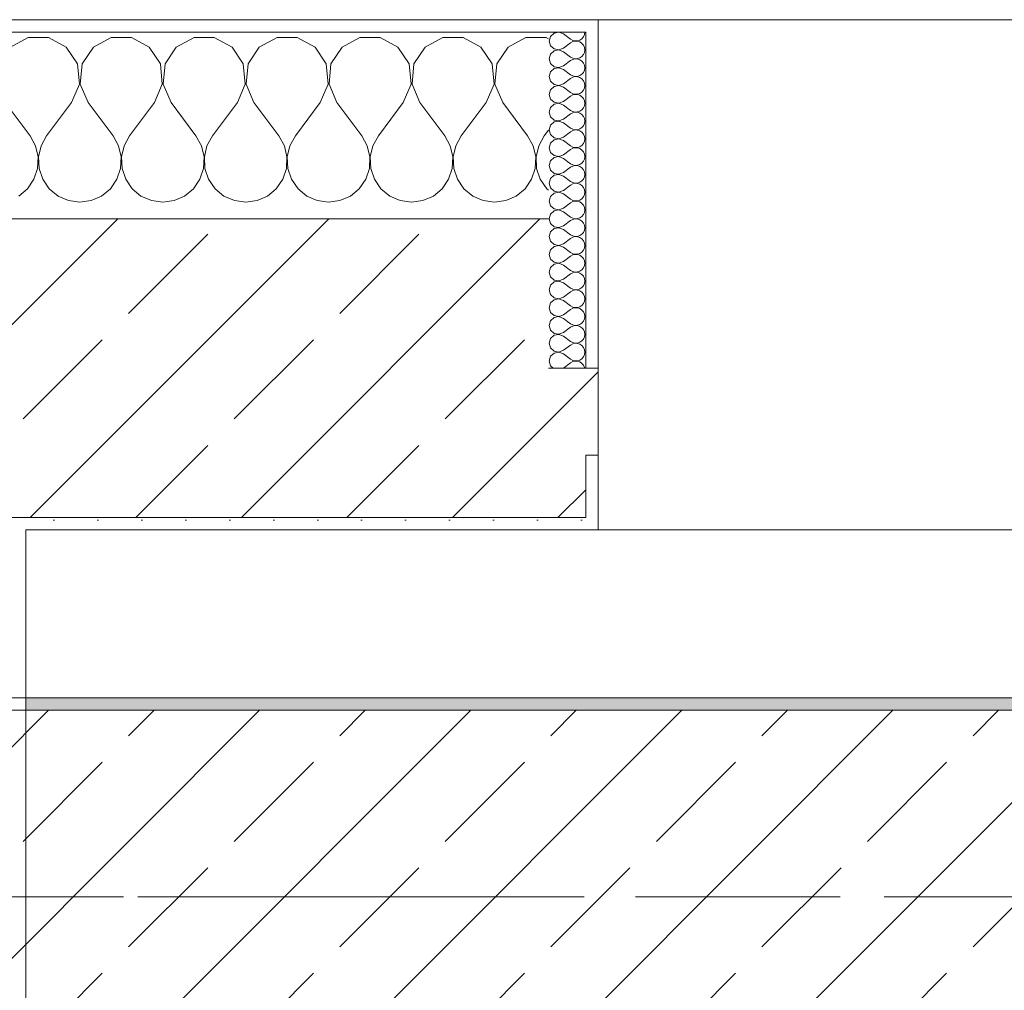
# Model space of a CAD drawing. Header units: metres. Extents: x -3.6 to 84.5, y -11 to 16.8.
# Tile 208 of 229: x 54.685 to 55.477, y 13.075 to 13.855. Entities that reach past the tile are written whole.
import ezdxf

# ---------------------------------------------------------------- set-up
doc = ezdxf.new("R2010")
doc.units = ezdxf.units.M
doc.header["$MEASUREMENT"] = 0
doc.linetypes.add('Achse', pattern=[0.2, 0.1, -0.05, 0, -0.05])
doc.linetypes.add('Strichlinie doppelt', pattern=[0.546806, 0.264583, -0.105833, 0.070556, -0.105833])
for name, color, linetype in [('451 - Universal.Achsen Raster', 7, 'Continuous'), ('604 - Struktur.Wand Aussen', 7, 'Continuous'), ('607 - Struktur.Stütze', 7, 'Continuous'), ('608 - Struktur.Träger', 7, 'Continuous')]:
    doc.layers.add(name, color=color, linetype=linetype)
pattern_1 = [(45, (0, 0), (-0.01767767, 0.01767767), [0, -0.025])]
pattern_2 = [(0, (0, 0), (0, 0.08660254), [0, -0.05]), (0, (0.025, 0.0433), (0, 0.08660254), [0, -0.05])]
pattern_3 = [(45, (0, 0), (-0.08485281, 0.08485281), []), (45, (-0.04243, 0.04243), (-0.08485281, 0.08485281), [0.09, -0.03])]

# ---------------------------------------------------------------- blocks, each defined once
blk = doc.blocks.new('*X22')
at = {"layer": '604 - Struktur.Wand Aussen', "color": 7, "linetype": 'Continuous', "lineweight": 5}
for p, q in [((54.69188, 13.84066), (54.67757, 13.83299)), ((54.70812, 13.84066), (54.69188, 13.84066)), ((54.72243, 13.83299), (54.70812, 13.84066)), ((54.75855, 13.84066), (54.74424, 13.83299)), ((54.77479, 13.84066), (54.75855, 13.84066)), ((54.7891, 13.83299), (54.77479, 13.84066)), ((54.82521, 13.84066), (54.8109, 13.83299)), ((54.84145, 13.84066), (54.82521, 13.84066)), ((54.85576, 13.83299), (54.84145, 13.84066)), ((54.89188, 13.84066), (54.87757, 13.83299)), ((54.90812, 13.84066), (54.89188, 13.84066)), ((54.92243, 13.83299), (54.90812, 13.84066)), ((54.95855, 13.84066), (54.94424, 13.83299)), ((54.97479, 13.84066), (54.95855, 13.84066)), ((54.9891, 13.83299), (54.97479, 13.84066)), ((55.02521, 13.84066), (55.0109, 13.83299)), ((55.04145, 13.84066), (55.02521, 13.84066)), ((55.05576, 13.83299), (55.04145, 13.84066)), ((55.09188, 13.84066), (55.07757, 13.83299)), ((55.10812, 13.84066), (55.09188, 13.84066)), ((55.11, 13.83965), (55.10812, 13.84066)), ((54.73142, 13.81947), (54.72243, 13.83299)), ((54.74424, 13.83299), (54.73525, 13.81947)), ((54.79808, 13.81947), (54.7891, 13.83299)), ((54.8109, 13.83299), (54.80192, 13.81947)), ((54.86475, 13.81947), (54.85576, 13.83299)), ((54.87757, 13.83299), (54.86858, 13.81947)), ((54.93142, 13.81947), (54.92243, 13.83299)), ((54.94424, 13.83299), (54.93525, 13.81947)), ((54.99808, 13.81947), (54.9891, 13.83299)), ((55.0109, 13.83299), (55.00192, 13.81947)), ((55.06475, 13.81947), (55.05576, 13.83299)), ((55.07757, 13.83299), (55.06858, 13.81947)), ((54.73295, 13.8033), (54.73142, 13.81947)), ((54.73525, 13.81947), (54.73371, 13.8033)), ((54.79962, 13.8033), (54.79808, 13.81947)), ((54.80192, 13.81947), (54.80038, 13.8033)), ((54.86629, 13.8033), (54.86475, 13.81947)), ((54.86858, 13.81947), (54.86705, 13.8033)), ((54.93295, 13.8033), (54.93142, 13.81947)), ((54.93525, 13.81947), (54.93371, 13.8033)), ((54.99962, 13.8033), (54.99808, 13.81947)), ((55.00192, 13.81947), (55.00038, 13.8033)), ((55.06629, 13.8033), (55.06475, 13.81947)), ((55.06858, 13.81947), (55.06705, 13.8033)), ((54.72667, 13.78833), (54.73295, 13.8033)), ((54.73371, 13.8033), (54.74, 13.78833)), ((54.79333, 13.78833), (54.79962, 13.8033)), ((54.80038, 13.8033), (54.80667, 13.78833)), ((54.86, 13.78833), (54.86629, 13.8033)), ((54.86705, 13.8033), (54.87333, 13.78833)), ((54.92667, 13.78833), (54.93295, 13.8033)), ((54.93371, 13.8033), (54.94, 13.78833)), ((54.99333, 13.78833), (54.99962, 13.8033)), ((55.00038, 13.8033), (55.00667, 13.78833)), ((55.06, 13.78833), (55.06629, 13.8033)), ((55.06705, 13.8033), (55.07333, 13.78833)), ((54.67333, 13.78833), (54.69333, 13.76167)), ((54.72667, 13.78833), (54.70667, 13.76167)), ((54.74, 13.78833), (54.76, 13.76167)), ((54.79333, 13.78833), (54.77333, 13.76167)), ((54.80667, 13.78833), (54.82667, 13.76167)), ((54.86, 13.78833), (54.84, 13.76167)), ((54.87333, 13.78833), (54.89333, 13.76167)), ((54.92667, 13.78833), (54.90667, 13.76167)), ((54.94, 13.78833), (54.96, 13.76167)), ((54.99333, 13.78833), (54.97333, 13.76167)), ((55.00667, 13.78833), (55.02667, 13.76167)), ((55.06, 13.78833), (55.04, 13.76167)), ((55.07333, 13.78833), (55.09333, 13.76167)), ((55.11, 13.76611), (55.10667, 13.76167)), ((54.69778, 13.75362), (54.69333, 13.76167)), ((54.70667, 13.76167), (54.70222, 13.75362)), ((54.76445, 13.75362), (54.76, 13.76167)), ((54.77333, 13.76167), (54.76888, 13.75362)), ((54.83112, 13.75362), (54.82667, 13.76167)), ((54.84, 13.76167), (54.83555, 13.75362)), ((54.89778, 13.75362), (54.89333, 13.76167)), ((54.90667, 13.76167), (54.90222, 13.75362)), ((54.96445, 13.75362), (54.96, 13.76167)), ((54.97333, 13.76167), (54.96888, 13.75362)), ((55.03112, 13.75362), (55.02667, 13.76167)), ((55.04, 13.76167), (55.03555, 13.75362)), ((55.09778, 13.75362), (55.09333, 13.76167)), ((55.10667, 13.76167), (55.10222, 13.75362)), ((54.69987, 13.74466), (54.69778, 13.75362)), ((54.70222, 13.75362), (54.70013, 13.74466)), ((54.76653, 13.74466), (54.76445, 13.75362)), ((54.76888, 13.75362), (54.7668, 13.74466)), ((54.8332, 13.74466), (54.83112, 13.75362)), ((54.83555, 13.75362), (54.83347, 13.74466)), ((54.89987, 13.74466), (54.89778, 13.75362)), ((54.90222, 13.75362), (54.90013, 13.74466)), ((54.96653, 13.74466), (54.96445, 13.75362)), ((54.96888, 13.75362), (54.9668, 13.74466)), ((55.0332, 13.74466), (55.03112, 13.75362)), ((55.03555, 13.75362), (55.03347, 13.74466)), ((55.09987, 13.74466), (55.09778, 13.75362)), ((55.10222, 13.75362), (55.10013, 13.74466)), ((54.69942, 13.73547), (54.69987, 13.74466)), ((54.70013, 13.74466), (54.70058, 13.73547)), ((54.76609, 13.73547), (54.76653, 13.74466)), ((54.7668, 13.74466), (54.76725, 13.73547)), ((54.83275, 13.73547), (54.8332, 13.74466)), ((54.83347, 13.74466), (54.83391, 13.73547)), ((54.89942, 13.73547), (54.89987, 13.74466)), ((54.90013, 13.74466), (54.90058, 13.73547)), ((54.96609, 13.73547), (54.96653, 13.74466)), ((54.9668, 13.74466), (54.96725, 13.73547)), ((55.03275, 13.73547), (55.0332, 13.74466)), ((55.03347, 13.74466), (55.03391, 13.73547)), ((55.09942, 13.73547), (55.09987, 13.74466)), ((55.10013, 13.74466), (55.10058, 13.73547)), ((54.69648, 13.72676), (54.69942, 13.73547)), ((54.70058, 13.73547), (54.70352, 13.72676)), ((54.76315, 13.72676), (54.76609, 13.73547)), ((54.76725, 13.73547), (54.77019, 13.72676)), ((54.82981, 13.72676), (54.83275, 13.73547)), ((54.83391, 13.73547), (54.83685, 13.72676)), ((54.89648, 13.72676), (54.89942, 13.73547)), ((54.90058, 13.73547), (54.90352, 13.72676)), ((54.96315, 13.72676), (54.96609, 13.73547)), ((54.96725, 13.73547), (54.97019, 13.72676)), ((55.02981, 13.72676), (55.03275, 13.73547)), ((55.03391, 13.73547), (55.03685, 13.72676)), ((55.09648, 13.72676), (55.09942, 13.73547)), ((55.10058, 13.73547), (55.10352, 13.72676)), ((54.69127, 13.71918), (54.69648, 13.72676)), ((54.70352, 13.72676), (54.70873, 13.71918)), ((54.75794, 13.71918), (54.76315, 13.72676)), ((54.77019, 13.72676), (54.77539, 13.71918)), ((54.82461, 13.71918), (54.82981, 13.72676)), ((54.83685, 13.72676), (54.84206, 13.71918)), ((54.89127, 13.71918), (54.89648, 13.72676)), ((54.90352, 13.72676), (54.90873, 13.71918)), ((54.95794, 13.71918), (54.96315, 13.72676)), ((54.97019, 13.72676), (54.97539, 13.71918)), ((55.02461, 13.71918), (55.02981, 13.72676)), ((55.03685, 13.72676), (55.04206, 13.71918)), ((55.09127, 13.71918), (55.09648, 13.72676)), ((55.10352, 13.72676), (55.10873, 13.71918)), ((54.68419, 13.71331), (54.69127, 13.71918)), ((54.70873, 13.71918), (54.71581, 13.71331)), ((54.75086, 13.71331), (54.75794, 13.71918)), ((54.77539, 13.71918), (54.78248, 13.71331)), ((54.81752, 13.71331), (54.82461, 13.71918)), ((54.84206, 13.71918), (54.84914, 13.71331)), ((54.88419, 13.71331), (54.89127, 13.71918)), ((54.90873, 13.71918), (54.91581, 13.71331)), ((54.95086, 13.71331), (54.95794, 13.71918)), ((54.97539, 13.71918), (54.98248, 13.71331)), ((55.01752, 13.71331), (55.02461, 13.71918)), ((55.04206, 13.71918), (55.04914, 13.71331)), ((55.08419, 13.71331), (55.09127, 13.71918)), ((55.10873, 13.71918), (55.11, 13.71813)), ((54.71581, 13.71331), (54.72422, 13.7096)), ((54.72422, 13.7096), (54.73333, 13.70833)), ((54.73333, 13.70833), (54.74244, 13.7096)), ((54.74244, 13.7096), (54.75086, 13.71331)), ((54.78248, 13.71331), (54.79089, 13.7096)), ((54.79089, 13.7096), (54.8, 13.70833)), ((54.8, 13.70833), (54.80911, 13.7096)), ((54.80911, 13.7096), (54.81752, 13.71331)), ((54.84914, 13.71331), (54.85756, 13.7096)), ((54.85756, 13.7096), (54.86667, 13.70833)), ((54.86667, 13.70833), (54.87578, 13.7096)), ((54.87578, 13.7096), (54.88419, 13.71331)), ((54.91581, 13.71331), (54.92422, 13.7096)), ((54.92422, 13.7096), (54.93333, 13.70833)), ((54.93333, 13.70833), (54.94244, 13.7096)), ((54.94244, 13.7096), (54.95086, 13.71331)), ((54.98248, 13.71331), (54.99089, 13.7096)), ((54.99089, 13.7096), (55, 13.70833)), ((55, 13.70833), (55.00911, 13.7096)), ((55.00911, 13.7096), (55.01752, 13.71331)), ((55.04914, 13.71331), (55.05756, 13.7096)), ((55.05756, 13.7096), (55.06667, 13.70833)), ((55.06667, 13.70833), (55.07578, 13.7096)), ((55.07578, 13.7096), (55.08419, 13.71331))]:
    blk.add_line(p, q, dxfattribs=at)
blk = doc.blocks.new('*X53')
at = {"layer": '604 - Struktur.Wand Aussen', "color": 7, "linetype": 'Continuous', "lineweight": 5}
for p, q in [((55.11466, 13.84425), (55.11178, 13.84161)), ((55.1185, 13.84497), (55.11466, 13.84425)), ((55.12214, 13.84357), (55.1185, 13.84497)), ((55.13901, 13.84305), (55.13929, 13.845)), ((55.11178, 13.84161), (55.11071, 13.83786)), ((55.11071, 13.83786), (55.11178, 13.8341)), ((55.12214, 13.84357), (55.12786, 13.83929)), ((55.12214, 13.83214), (55.12786, 13.83643)), ((55.12786, 13.83929), (55.12958, 13.83833)), ((55.12958, 13.83738), (55.12786, 13.83643)), ((55.12958, 13.83833), (55.1315, 13.83789)), ((55.1315, 13.83783), (55.12958, 13.83738)), ((55.1315, 13.83789), (55.13347, 13.83798)), ((55.13347, 13.83773), (55.1315, 13.83783)), ((55.13347, 13.83798), (55.13534, 13.83861)), ((55.13534, 13.8371), (55.13347, 13.83773)), ((55.13534, 13.83861), (55.13696, 13.83973)), ((55.13696, 13.83599), (55.13534, 13.8371)), ((55.13696, 13.83973), (55.13822, 13.84124)), ((55.13822, 13.84124), (55.13901, 13.84305)), ((55.11178, 13.8341), (55.11466, 13.83147)), ((55.11466, 13.82996), (55.11178, 13.82733)), ((55.11466, 13.83147), (55.1185, 13.83074)), ((55.1185, 13.83069), (55.11466, 13.82996)), ((55.1185, 13.83074), (55.12214, 13.83214)), ((55.12214, 13.82929), (55.1185, 13.83069)), ((55.12214, 13.82929), (55.12786, 13.825)), ((55.13822, 13.83447), (55.13696, 13.83599)), ((55.13901, 13.83267), (55.13822, 13.83447)), ((55.13822, 13.82696), (55.13901, 13.82876)), ((55.13929, 13.83071), (55.13901, 13.83267)), ((55.13901, 13.82876), (55.13929, 13.83071)), ((55.11178, 13.82733), (55.11071, 13.82357)), ((55.11071, 13.82357), (55.11178, 13.81982)), ((55.12214, 13.81786), (55.12786, 13.82214)), ((55.12786, 13.825), (55.12958, 13.82405)), ((55.12958, 13.8231), (55.12786, 13.82214)), ((55.12958, 13.82405), (55.1315, 13.8236)), ((55.1315, 13.82354), (55.12958, 13.8231)), ((55.1315, 13.8236), (55.13347, 13.8237)), ((55.13347, 13.82345), (55.1315, 13.82354)), ((55.13347, 13.8237), (55.13534, 13.82433)), ((55.13534, 13.82282), (55.13347, 13.82345)), ((55.13534, 13.82433), (55.13696, 13.82544)), ((55.13696, 13.8217), (55.13534, 13.82282)), ((55.13696, 13.82544), (55.13822, 13.82696)), ((55.13822, 13.82018), (55.13696, 13.8217)), ((55.11178, 13.81304), (55.11071, 13.80929)), ((55.11178, 13.81982), (55.11466, 13.81718)), ((55.11466, 13.81567), (55.11178, 13.81304)), ((55.11466, 13.81718), (55.1185, 13.81646)), ((55.1185, 13.8164), (55.11466, 13.81567)), ((55.1185, 13.81646), (55.12214, 13.81786)), ((55.12214, 13.815), (55.1185, 13.8164)), ((55.12214, 13.815), (55.12786, 13.81071)), ((55.13696, 13.81116), (55.13822, 13.81267)), ((55.13901, 13.81838), (55.13822, 13.82018)), ((55.13822, 13.81267), (55.13901, 13.81448)), ((55.13929, 13.81643), (55.13901, 13.81838)), ((55.13901, 13.81448), (55.13929, 13.81643)), ((55.11071, 13.80929), (55.11178, 13.80553)), ((55.11178, 13.80553), (55.11466, 13.8029)), ((55.12214, 13.80357), (55.12786, 13.80786)), ((55.12786, 13.81071), (55.12958, 13.80976)), ((55.12958, 13.80881), (55.12786, 13.80786)), ((55.12958, 13.80976), (55.1315, 13.80931)), ((55.1315, 13.80926), (55.12958, 13.80881)), ((55.1315, 13.80931), (55.13347, 13.80941)), ((55.13347, 13.80916), (55.1315, 13.80926)), ((55.13347, 13.80941), (55.13534, 13.81004)), ((55.13534, 13.80853), (55.13347, 13.80916)), ((55.13534, 13.81004), (55.13696, 13.81116)), ((55.13696, 13.80742), (55.13534, 13.80853)), ((55.13822, 13.8059), (55.13696, 13.80742)), ((55.13901, 13.80409), (55.13822, 13.8059)), ((55.11178, 13.79876), (55.11071, 13.795)), ((55.11466, 13.80139), (55.11178, 13.79876)), ((55.11466, 13.8029), (55.1185, 13.80217)), ((55.1185, 13.80211), (55.11466, 13.80139)), ((55.1185, 13.80217), (55.12214, 13.80357)), ((55.12214, 13.80071), (55.1185, 13.80211)), ((55.12214, 13.80071), (55.12786, 13.79643)), ((55.13534, 13.79575), (55.13696, 13.79687)), ((55.13696, 13.79687), (55.13822, 13.79839)), ((55.13822, 13.79839), (55.13901, 13.80019)), ((55.13929, 13.80214), (55.13901, 13.80409)), ((55.13901, 13.80019), (55.13929, 13.80214)), ((55.11071, 13.795), (55.11178, 13.79124)), ((55.11178, 13.79124), (55.11466, 13.78861)), ((55.11466, 13.78861), (55.1185, 13.78789)), ((55.1185, 13.78789), (55.12214, 13.78929)), ((55.12214, 13.78929), (55.12786, 13.79357)), ((55.12786, 13.79643), (55.12958, 13.79547)), ((55.12958, 13.79453), (55.12786, 13.79357)), ((55.12958, 13.79547), (55.1315, 13.79503)), ((55.1315, 13.79497), (55.12958, 13.79453)), ((55.1315, 13.79503), (55.13347, 13.79512)), ((55.13347, 13.79488), (55.1315, 13.79497)), ((55.13347, 13.79512), (55.13534, 13.79575)), ((55.13534, 13.79425), (55.13347, 13.79488)), ((55.13696, 13.79313), (55.13534, 13.79425)), ((55.13822, 13.79161), (55.13696, 13.79313)), ((55.13901, 13.78981), (55.13822, 13.79161)), ((55.13929, 13.78786), (55.13901, 13.78981)), ((55.11178, 13.78447), (55.11071, 13.78071)), ((55.11071, 13.78071), (55.11178, 13.77696)), ((55.11466, 13.7871), (55.11178, 13.78447)), ((55.1185, 13.78783), (55.11466, 13.7871)), ((55.12214, 13.78643), (55.1185, 13.78783)), ((55.12214, 13.78643), (55.12786, 13.78214)), ((55.12786, 13.78214), (55.12958, 13.78119)), ((55.12958, 13.78119), (55.1315, 13.78074)), ((55.1315, 13.78069), (55.12958, 13.78024)), ((55.1315, 13.78074), (55.13347, 13.78084)), ((55.13347, 13.78059), (55.1315, 13.78069)), ((55.13347, 13.78084), (55.13534, 13.78147)), ((55.13534, 13.78147), (55.13696, 13.78258)), ((55.13696, 13.78258), (55.13822, 13.7841)), ((55.13822, 13.7841), (55.13901, 13.78591)), ((55.13901, 13.78591), (55.13929, 13.78786)), ((55.11178, 13.77696), (55.11466, 13.77433)), ((55.11466, 13.77282), (55.11178, 13.77018)), ((55.11466, 13.77433), (55.1185, 13.7736)), ((55.1185, 13.77354), (55.11466, 13.77282)), ((55.1185, 13.7736), (55.12214, 13.775)), ((55.12214, 13.77214), (55.1185, 13.77354)), ((55.12214, 13.775), (55.12786, 13.77929)), ((55.12958, 13.78024), (55.12786, 13.77929)), ((55.13534, 13.77996), (55.13347, 13.78059)), ((55.13696, 13.77884), (55.13534, 13.77996)), ((55.13822, 13.77733), (55.13696, 13.77884)), ((55.13901, 13.77552), (55.13822, 13.77733)), ((55.13929, 13.77357), (55.13901, 13.77552)), ((55.13901, 13.77162), (55.13929, 13.77357)), ((55.11178, 13.77018), (55.11071, 13.76643)), ((55.11071, 13.76643), (55.11178, 13.76267)), ((55.12214, 13.77214), (55.12786, 13.76786)), ((55.12214, 13.76071), (55.12786, 13.765)), ((55.12786, 13.76786), (55.12958, 13.7669)), ((55.12958, 13.76595), (55.12786, 13.765)), ((55.12958, 13.7669), (55.1315, 13.76646)), ((55.1315, 13.7664), (55.12958, 13.76595)), ((55.1315, 13.76646), (55.13347, 13.76655)), ((55.13347, 13.7663), (55.1315, 13.7664)), ((55.13347, 13.76655), (55.13534, 13.76718)), ((55.13534, 13.76567), (55.13347, 13.7663)), ((55.13534, 13.76718), (55.13696, 13.7683)), ((55.13696, 13.76456), (55.13534, 13.76567)), ((55.13696, 13.7683), (55.13822, 13.76982)), ((55.13822, 13.76982), (55.13901, 13.77162)), ((55.11178, 13.76267), (55.11466, 13.76004)), ((55.11466, 13.75853), (55.11178, 13.7559)), ((55.11466, 13.76004), (55.1185, 13.75931)), ((55.1185, 13.75926), (55.11466, 13.75853)), ((55.1185, 13.75931), (55.12214, 13.76071)), ((55.12214, 13.75786), (55.1185, 13.75926)), ((55.12214, 13.75786), (55.12786, 13.75357)), ((55.13822, 13.76304), (55.13696, 13.76456)), ((55.13901, 13.76124), (55.13822, 13.76304)), ((55.13822, 13.75553), (55.13901, 13.75733)), ((55.13929, 13.75929), (55.13901, 13.76124)), ((55.13901, 13.75733), (55.13929, 13.75929)), ((55.11178, 13.7559), (55.11071, 13.75214)), ((55.11071, 13.75214), (55.11178, 13.74839)), ((55.12214, 13.74643), (55.12786, 13.75071)), ((55.12786, 13.75357), (55.12958, 13.75262)), ((55.12958, 13.75167), (55.12786, 13.75071)), ((55.12958, 13.75262), (55.1315, 13.75217)), ((55.1315, 13.75211), (55.12958, 13.75167)), ((55.1315, 13.75217), (55.13347, 13.75227)), ((55.13347, 13.75202), (55.1315, 13.75211)), ((55.13347, 13.75227), (55.13534, 13.7529)), ((55.13534, 13.75139), (55.13347, 13.75202)), ((55.13534, 13.7529), (55.13696, 13.75401)), ((55.13696, 13.75027), (55.13534, 13.75139)), ((55.13696, 13.75401), (55.13822, 13.75553)), ((55.13822, 13.74876), (55.13696, 13.75027)), ((55.11178, 13.74161), (55.11071, 13.73786)), ((55.11178, 13.74839), (55.11466, 13.74575)), ((55.11466, 13.74425), (55.11178, 13.74161)), ((55.11466, 13.74575), (55.1185, 13.74503)), ((55.1185, 13.74497), (55.11466, 13.74425)), ((55.1185, 13.74503), (55.12214, 13.74643)), ((55.12214, 13.74357), (55.1185, 13.74497)), ((55.12214, 13.74357), (55.12786, 13.73929)), ((55.13696, 13.73973), (55.13822, 13.74124)), ((55.13901, 13.74695), (55.13822, 13.74876)), ((55.13822, 13.74124), (55.13901, 13.74305)), ((55.13929, 13.745), (55.13901, 13.74695)), ((55.13901, 13.74305), (55.13929, 13.745)), ((55.11071, 13.73786), (55.11178, 13.7341)), ((55.11178, 13.7341), (55.11466, 13.73147)), ((55.12214, 13.73214), (55.12786, 13.73643)), ((55.12786, 13.73929), (55.12958, 13.73833)), ((55.12958, 13.73738), (55.12786, 13.73643)), ((55.12958, 13.73833), (55.1315, 13.73789)), ((55.1315, 13.73783), (55.12958, 13.73738)), ((55.1315, 13.73789), (55.13347, 13.73798)), ((55.13347, 13.73773), (55.1315, 13.73783)), ((55.13347, 13.73798), (55.13534, 13.73861)), ((55.13534, 13.7371), (55.13347, 13.73773)), ((55.13534, 13.73861), (55.13696, 13.73973)), ((55.13696, 13.73599), (55.13534, 13.7371)), ((55.13822, 13.73447), (55.13696, 13.73599)), ((55.13901, 13.73267), (55.13822, 13.73447)), ((55.11178, 13.72733), (55.11071, 13.72357)), ((55.11466, 13.72996), (55.11178, 13.72733)), ((55.11466, 13.73147), (55.1185, 13.73074)), ((55.1185, 13.73069), (55.11466, 13.72996)), ((55.1185, 13.73074), (55.12214, 13.73214)), ((55.12214, 13.72929), (55.1185, 13.73069)), ((55.12214, 13.72929), (55.12786, 13.725)), ((55.13534, 13.72433), (55.13696, 13.72544)), ((55.13696, 13.72544), (55.13822, 13.72696)), ((55.13822, 13.72696), (55.13901, 13.72876)), ((55.13929, 13.73071), (55.13901, 13.73267)), ((55.13901, 13.72876), (55.13929, 13.73071)), ((55.11071, 13.72357), (55.11178, 13.71982)), ((55.11178, 13.71982), (55.11466, 13.71718)), ((55.1185, 13.71646), (55.12214, 13.71786)), ((55.12214, 13.71786), (55.12786, 13.72214)), ((55.12786, 13.725), (55.12958, 13.72405)), ((55.12958, 13.7231), (55.12786, 13.72214)), ((55.12958, 13.72405), (55.1315, 13.7236)), ((55.1315, 13.72354), (55.12958, 13.7231)), ((55.1315, 13.7236), (55.13347, 13.7237)), ((55.13347, 13.72345), (55.1315, 13.72354)), ((55.13347, 13.7237), (55.13534, 13.72433)), ((55.13534, 13.72282), (55.13347, 13.72345)), ((55.13696, 13.7217), (55.13534, 13.72282)), ((55.13822, 13.72018), (55.13696, 13.7217)), ((55.13901, 13.71838), (55.13822, 13.72018)), ((55.13929, 13.71643), (55.13901, 13.71838)), ((55.11178, 13.71304), (55.11071, 13.70929)), ((55.11466, 13.71567), (55.11178, 13.71304)), ((55.11466, 13.71718), (55.1185, 13.71646)), ((55.1185, 13.7164), (55.11466, 13.71567)), ((55.12214, 13.715), (55.1185, 13.7164)), ((55.12214, 13.715), (55.12786, 13.71071)), ((55.12786, 13.71071), (55.12958, 13.70976)), ((55.12958, 13.70976), (55.1315, 13.70931)), ((55.1315, 13.70931), (55.13347, 13.70941)), ((55.13347, 13.70941), (55.13534, 13.71004)), ((55.13534, 13.71004), (55.13696, 13.71116)), ((55.13696, 13.71116), (55.13822, 13.71267)), ((55.13822, 13.71267), (55.13901, 13.71448)), ((55.13901, 13.71448), (55.13929, 13.71643)), ((55.11071, 13.70929), (55.11178, 13.70553)), ((55.11178, 13.70553), (55.11466, 13.7029)), ((55.11466, 13.7029), (55.1185, 13.70217)), ((55.1185, 13.70211), (55.11466, 13.70139)), ((55.1185, 13.70217), (55.12214, 13.70357)), ((55.12214, 13.70071), (55.1185, 13.70211)), ((55.12214, 13.70357), (55.12786, 13.70786)), ((55.12958, 13.70881), (55.12786, 13.70786)), ((55.1315, 13.70926), (55.12958, 13.70881)), ((55.13347, 13.70916), (55.1315, 13.70926)), ((55.13534, 13.70853), (55.13347, 13.70916)), ((55.13696, 13.70742), (55.13534, 13.70853)), ((55.13822, 13.7059), (55.13696, 13.70742)), ((55.13901, 13.70409), (55.13822, 13.7059)), ((55.13929, 13.70214), (55.13901, 13.70409)), ((55.13901, 13.70019), (55.13929, 13.70214)), ((55.11178, 13.69876), (55.11071, 13.695)), ((55.11071, 13.695), (55.11178, 13.69124)), ((55.11466, 13.70139), (55.11178, 13.69876)), ((55.12214, 13.70071), (55.12786, 13.69643)), ((55.12214, 13.68929), (55.12786, 13.69357)), ((55.12786, 13.69643), (55.12958, 13.69547)), ((55.12958, 13.69453), (55.12786, 13.69357)), ((55.12958, 13.69547), (55.1315, 13.69503)), ((55.1315, 13.69497), (55.12958, 13.69453)), ((55.1315, 13.69503), (55.13347, 13.69512)), ((55.13347, 13.69488), (55.1315, 13.69497)), ((55.13347, 13.69512), (55.13534, 13.69575)), ((55.13534, 13.69425), (55.13347, 13.69488)), ((55.13534, 13.69575), (55.13696, 13.69687)), ((55.13696, 13.69313), (55.13534, 13.69425)), ((55.13696, 13.69687), (55.13822, 13.69839)), ((55.13822, 13.69839), (55.13901, 13.70019)), ((55.11178, 13.69124), (55.11466, 13.68861)), ((55.11466, 13.6871), (55.11178, 13.68447)), ((55.11466, 13.68861), (55.1185, 13.68789)), ((55.1185, 13.68783), (55.11466, 13.6871)), ((55.1185, 13.68789), (55.12214, 13.68929)), ((55.12214, 13.68643), (55.1185, 13.68783)), ((55.12214, 13.68643), (55.12786, 13.68214)), ((55.13822, 13.69161), (55.13696, 13.69313)), ((55.13901, 13.68981), (55.13822, 13.69161)), ((55.13822, 13.6841), (55.13901, 13.68591)), ((55.13929, 13.68786), (55.13901, 13.68981)), ((55.13901, 13.68591), (55.13929, 13.68786)), ((55.11178, 13.68447), (55.11071, 13.68071)), ((55.11071, 13.68071), (55.11178, 13.67696)), ((55.12214, 13.675), (55.12786, 13.67929)), ((55.12786, 13.68214), (55.12958, 13.68119)), ((55.12958, 13.68024), (55.12786, 13.67929)), ((55.12958, 13.68119), (55.1315, 13.68074)), ((55.1315, 13.68069), (55.12958, 13.68024)), ((55.1315, 13.68074), (55.13347, 13.68084)), ((55.13347, 13.68059), (55.1315, 13.68069)), ((55.13347, 13.68084), (55.13534, 13.68147)), ((55.13534, 13.67996), (55.13347, 13.68059)), ((55.13534, 13.68147), (55.13696, 13.68258)), ((55.13696, 13.67884), (55.13534, 13.67996)), ((55.13696, 13.68258), (55.13822, 13.6841)), ((55.13822, 13.67733), (55.13696, 13.67884)), ((55.11178, 13.67018), (55.11071, 13.66643)), ((55.11178, 13.67696), (55.11466, 13.67433)), ((55.11466, 13.67282), (55.11178, 13.67018)), ((55.11466, 13.67433), (55.1185, 13.6736)), ((55.1185, 13.67354), (55.11466, 13.67282)), ((55.1185, 13.6736), (55.12214, 13.675)), ((55.12214, 13.67214), (55.1185, 13.67354)), ((55.12214, 13.67214), (55.12786, 13.66786)), ((55.13696, 13.6683), (55.13822, 13.66982)), ((55.13901, 13.67552), (55.13822, 13.67733)), ((55.13822, 13.66982), (55.13901, 13.67162)), ((55.13929, 13.67357), (55.13901, 13.67552)), ((55.13901, 13.67162), (55.13929, 13.67357)), ((55.11071, 13.66643), (55.11178, 13.66267)), ((55.11178, 13.66267), (55.11466, 13.66004)), ((55.12214, 13.66071), (55.12786, 13.665)), ((55.12786, 13.66786), (55.12958, 13.6669)), ((55.12958, 13.66595), (55.12786, 13.665)), ((55.12958, 13.6669), (55.1315, 13.66646)), ((55.1315, 13.6664), (55.12958, 13.66595)), ((55.1315, 13.66646), (55.13347, 13.66655)), ((55.13347, 13.6663), (55.1315, 13.6664)), ((55.13347, 13.66655), (55.13534, 13.66718)), ((55.13534, 13.66567), (55.13347, 13.6663)), ((55.13534, 13.66718), (55.13696, 13.6683)), ((55.13696, 13.66456), (55.13534, 13.66567)), ((55.13822, 13.66304), (55.13696, 13.66456)), ((55.13901, 13.66124), (55.13822, 13.66304)), ((55.11178, 13.6559), (55.11071, 13.65214)), ((55.11466, 13.65853), (55.11178, 13.6559)), ((55.11466, 13.66004), (55.1185, 13.65931)), ((55.1185, 13.65926), (55.11466, 13.65853)), ((55.1185, 13.65931), (55.12214, 13.66071)), ((55.12214, 13.65786), (55.1185, 13.65926)), ((55.12214, 13.65786), (55.12786, 13.65357)), ((55.13534, 13.6529), (55.13696, 13.65401)), ((55.13696, 13.65401), (55.13822, 13.65553)), ((55.13822, 13.65553), (55.13901, 13.65733)), ((55.13929, 13.65929), (55.13901, 13.66124)), ((55.13901, 13.65733), (55.13929, 13.65929)), ((55.11071, 13.65214), (55.11178, 13.64839)), ((55.11178, 13.64839), (55.11466, 13.64575)), ((55.1185, 13.64503), (55.12214, 13.64643)), ((55.12214, 13.64643), (55.12786, 13.65071)), ((55.12786, 13.65357), (55.12958, 13.65262)), ((55.12958, 13.65167), (55.12786, 13.65071)), ((55.12958, 13.65262), (55.1315, 13.65217)), ((55.1315, 13.65211), (55.12958, 13.65167)), ((55.1315, 13.65217), (55.13347, 13.65227)), ((55.13347, 13.65202), (55.1315, 13.65211)), ((55.13347, 13.65227), (55.13534, 13.6529)), ((55.13534, 13.65139), (55.13347, 13.65202)), ((55.13696, 13.65027), (55.13534, 13.65139)), ((55.13822, 13.64876), (55.13696, 13.65027)), ((55.13901, 13.64695), (55.13822, 13.64876)), ((55.13929, 13.645), (55.13901, 13.64695)), ((55.11178, 13.64161), (55.11071, 13.63786)), ((55.11466, 13.64425), (55.11178, 13.64161)), ((55.11466, 13.64575), (55.1185, 13.64503)), ((55.1185, 13.64497), (55.11466, 13.64425)), ((55.12214, 13.64357), (55.1185, 13.64497)), ((55.12214, 13.64357), (55.12786, 13.63929)), ((55.12786, 13.63929), (55.12958, 13.63833)), ((55.12958, 13.63833), (55.1315, 13.63789)), ((55.13347, 13.63798), (55.13534, 13.63861)), ((55.13534, 13.63861), (55.13696, 13.63973)), ((55.13696, 13.63973), (55.13822, 13.64124)), ((55.13822, 13.64124), (55.13901, 13.64305)), ((55.13901, 13.64305), (55.13929, 13.645)), ((55.11071, 13.63786), (55.11178, 13.6341)), ((55.11178, 13.6341), (55.11466, 13.63147)), ((55.11466, 13.63147), (55.1185, 13.63074)), ((55.1185, 13.63069), (55.11466, 13.62996)), ((55.1185, 13.63074), (55.12214, 13.63214)), ((55.12214, 13.62929), (55.1185, 13.63069)), ((55.12214, 13.63214), (55.12786, 13.63643)), ((55.12958, 13.63738), (55.12786, 13.63643)), ((55.1315, 13.63783), (55.12958, 13.63738)), ((55.1315, 13.63789), (55.13347, 13.63798)), ((55.13347, 13.63773), (55.1315, 13.63783)), ((55.13534, 13.6371), (55.13347, 13.63773)), ((55.13696, 13.63599), (55.13534, 13.6371)), ((55.13822, 13.63447), (55.13696, 13.63599)), ((55.13901, 13.63267), (55.13822, 13.63447)), ((55.13929, 13.63071), (55.13901, 13.63267)), ((55.13901, 13.62876), (55.13929, 13.63071)), ((55.11178, 13.62733), (55.11071, 13.62357)), ((55.11071, 13.62357), (55.11178, 13.61982)), ((55.11466, 13.62996), (55.11178, 13.62733)), ((55.12214, 13.62929), (55.12786, 13.625)), ((55.12786, 13.625), (55.12958, 13.62405)), ((55.12958, 13.6231), (55.12786, 13.62214)), ((55.12958, 13.62405), (55.1315, 13.6236)), ((55.1315, 13.62354), (55.12958, 13.6231)), ((55.1315, 13.6236), (55.13347, 13.6237)), ((55.13347, 13.62345), (55.1315, 13.62354)), ((55.13347, 13.6237), (55.13534, 13.62433)), ((55.13534, 13.62282), (55.13347, 13.62345)), ((55.13534, 13.62433), (55.13696, 13.62544)), ((55.13696, 13.6217), (55.13534, 13.62282)), ((55.13696, 13.62544), (55.13822, 13.62696)), ((55.13822, 13.62696), (55.13901, 13.62876)), ((55.11178, 13.61982), (55.11466, 13.61718)), ((55.11466, 13.61567), (55.11178, 13.61304)), ((55.11466, 13.61718), (55.1185, 13.61646)), ((55.1185, 13.6164), (55.11466, 13.61567)), ((55.1185, 13.61646), (55.12214, 13.61786)), ((55.12214, 13.615), (55.1185, 13.6164)), ((55.12214, 13.61786), (55.12786, 13.62214)), ((55.12214, 13.615), (55.12786, 13.61071)), ((55.13822, 13.62018), (55.13696, 13.6217)), ((55.13901, 13.61838), (55.13822, 13.62018)), ((55.13822, 13.61267), (55.13901, 13.61448)), ((55.13929, 13.61643), (55.13901, 13.61838)), ((55.13901, 13.61448), (55.13929, 13.61643)), ((55.11178, 13.61304), (55.11071, 13.60929)), ((55.11071, 13.60929), (55.11178, 13.60553)), ((55.12214, 13.60357), (55.12786, 13.60786)), ((55.12786, 13.61071), (55.12958, 13.60976)), ((55.12958, 13.60881), (55.12786, 13.60786)), ((55.12958, 13.60976), (55.1315, 13.60931)), ((55.1315, 13.60926), (55.12958, 13.60881)), ((55.1315, 13.60931), (55.13347, 13.60941)), ((55.13347, 13.60916), (55.1315, 13.60926)), ((55.13347, 13.60941), (55.13534, 13.61004)), ((55.13534, 13.60853), (55.13347, 13.60916)), ((55.13534, 13.61004), (55.13696, 13.61116)), ((55.13696, 13.60742), (55.13534, 13.60853)), ((55.13696, 13.61116), (55.13822, 13.61267)), ((55.13822, 13.6059), (55.13696, 13.60742)), ((55.11178, 13.59876), (55.11071, 13.595)), ((55.11178, 13.60553), (55.11466, 13.6029)), ((55.11466, 13.60139), (55.11178, 13.59876)), ((55.11466, 13.6029), (55.1185, 13.60217)), ((55.1185, 13.60211), (55.11466, 13.60139)), ((55.1185, 13.60217), (55.12214, 13.60357)), ((55.12214, 13.60071), (55.1185, 13.60211)), ((55.12214, 13.60071), (55.12786, 13.59643)), ((55.13901, 13.60409), (55.13822, 13.6059)), ((55.13822, 13.59839), (55.13901, 13.60019)), ((55.13929, 13.60214), (55.13901, 13.60409)), ((55.13901, 13.60019), (55.13929, 13.60214)), ((55.11071, 13.595), (55.11178, 13.59124)), ((55.11178, 13.59124), (55.11466, 13.58861)), ((55.12214, 13.58929), (55.12786, 13.59357)), ((55.12786, 13.59643), (55.12958, 13.59547)), ((55.12958, 13.59453), (55.12786, 13.59357)), ((55.12958, 13.59547), (55.1315, 13.59503)), ((55.1315, 13.59497), (55.12958, 13.59453)), ((55.1315, 13.59503), (55.13347, 13.59512)), ((55.13347, 13.59488), (55.1315, 13.59497)), ((55.13347, 13.59512), (55.13534, 13.59575)), ((55.13534, 13.59425), (55.13347, 13.59488)), ((55.13534, 13.59575), (55.13696, 13.59687)), ((55.13696, 13.59313), (55.13534, 13.59425)), ((55.13696, 13.59687), (55.13822, 13.59839)), ((55.13822, 13.59161), (55.13696, 13.59313)), ((55.13901, 13.58981), (55.13822, 13.59161)), ((55.11178, 13.58447), (55.11071, 13.58071)), ((55.11466, 13.5871), (55.11178, 13.58447)), ((55.11466, 13.58861), (55.1185, 13.58789)), ((55.1185, 13.58783), (55.11466, 13.5871)), ((55.1185, 13.58789), (55.12214, 13.58929)), ((55.12214, 13.58643), (55.1185, 13.58783)), ((55.12214, 13.58643), (55.12786, 13.58214)), ((55.13696, 13.58258), (55.13822, 13.5841)), ((55.13822, 13.5841), (55.13901, 13.58591)), ((55.13929, 13.58786), (55.13901, 13.58981)), ((55.13901, 13.58591), (55.13929, 13.58786)), ((55.11071, 13.58071), (55.11178, 13.57696)), ((55.11178, 13.57696), (55.11392, 13.575)), ((55.12214, 13.575), (55.12786, 13.57929)), ((55.12786, 13.58214), (55.12958, 13.58119)), ((55.12958, 13.58024), (55.12786, 13.57929)), ((55.12958, 13.58119), (55.1315, 13.58074)), ((55.1315, 13.58069), (55.12958, 13.58024)), ((55.1315, 13.58074), (55.13347, 13.58084)), ((55.13347, 13.58059), (55.1315, 13.58069)), ((55.13347, 13.58084), (55.13534, 13.58147)), ((55.13534, 13.57996), (55.13347, 13.58059)), ((55.13534, 13.58147), (55.13696, 13.58258)), ((55.13696, 13.57884), (55.13534, 13.57996)), ((55.13822, 13.57733), (55.13696, 13.57884)), ((55.13901, 13.57552), (55.13822, 13.57733)), ((55.13909, 13.575), (55.13901, 13.57552))]:
    blk.add_line(p, q, dxfattribs=at)

msp = doc.modelspace()

# ---------------------------------------------------------------- hatches: boundary and pattern name
at = {"layer": '604 - Struktur.Wand Aussen', "linetype": 'Continuous', "lineweight": 0, "true_color": 0x000000}
h = msp.add_hatch(dxfattribs=at)
h.set_pattern_fill('Verputz_0001', color=18, style=0, pattern_type=2)
h.set_pattern_definition(pattern_2)
h.paths.add_polyline_path([(53.975, 13.855), (53.975, 13.845), (55.14, 13.845), (55.14, 13.855)])
h = msp.add_hatch(dxfattribs=at)
h.set_pattern_fill('Verputz_0001', color=18, style=0, pattern_type=2)
h.set_pattern_definition(pattern_2)
h.paths.add_polyline_path([(55.14, 13.855), (55.14, 13.575), (55.15, 13.575), (55.15, 13.855)])
h = msp.add_hatch(dxfattribs=at)
h.set_pattern_fill('Beton__Stahlbeton_0001', color=18, style=0, pattern_type=2)
h.set_pattern_definition(pattern_3)
h.paths.add_polyline_path([(53.965, 13.505), (53.975, 13.505), (53.975, 13.455), (55.14, 13.455), (55.14, 13.505), (55.15, 13.505), (55.15, 13.575), (55.14, 13.575), (55.11, 13.575), (55.11, 13.695), (54.005, 13.695), (54.005, 13.575), (53.975, 13.575), (53.965, 13.575)])
h = msp.add_hatch(dxfattribs=at)
h.set_pattern_fill('Gips_0001', color=18, style=0, pattern_type=2)
h.set_pattern_definition(pattern_1)
h.paths.add_polyline_path([(55.14, 13.445), (55.15, 13.445), (55.15, 13.505), (55.14, 13.505)])
h = msp.add_hatch(dxfattribs=at)
h.set_pattern_fill('Gips_0001', color=18, style=0, pattern_type=2)
h.set_pattern_definition(pattern_1)
h.paths.add_polyline_path([(54.68999, 13.455), (54.68999, 13.445), (55.14, 13.445), (55.14, 13.455)])
at = {"layer": '607 - Struktur.Stütze', "linetype": 'Continuous', "lineweight": 0, "true_color": 0x000000}
h = msp.add_hatch(dxfattribs=at)
h.set_pattern_fill('Gips_0001', color=18, style=0, pattern_type=2)
h.set_pattern_definition(pattern_1)
h.paths.add_polyline_path([(54.36999, 13.455), (54.36999, 13.445), (54.37999, 13.445), (54.37999, 13.44998), (54.67999, 13.44998), (54.67999, 13.445), (54.68999, 13.445), (54.68999, 13.455)])
h = msp.add_hatch(dxfattribs=at)
h.set_pattern_fill('Gips_0001', color=18, style=0, pattern_type=2)
h.set_pattern_definition(pattern_1)
h.paths.add_polyline_path([(54.59997, 12.98998), (54.68999, 12.98998), (54.68999, 13.445), (54.67999, 13.445), (54.67999, 12.99998), (54.59997, 12.99998)])
at = {"layer": '608 - Struktur.Träger', "linetype": 'Continuous', "lineweight": 0, "true_color": 0x000000}
h = msp.add_hatch(dxfattribs=at)
h.set_pattern_fill('Gips_0001', color=18, style=0, pattern_type=2)
h.set_pattern_definition(pattern_1)
h.paths.add_polyline_path([(54.68999, 13.29998), (57.96999, 13.29998), (57.96999, 13.30998), (54.68999, 13.30998)])
h = msp.add_hatch(dxfattribs=at)
h.set_pattern_fill('Beton__Stahlbeton_0001', color=18, style=0, pattern_type=2)
h.set_pattern_definition(pattern_3)
h.paths.add_polyline_path([(50.77999, 12.99998), (51.08999, 12.99998), (54.36999, 12.99998), (54.68999, 12.99998), (57.96999, 12.99998), (58.28999, 12.99998), (61.56999, 12.99998), (61.87999, 12.99998), (61.87999, 13.29998), (61.56999, 13.29998), (58.28999, 13.29998), (57.96999, 13.29998), (54.68999, 13.29998), (54.36999, 13.29998), (51.08999, 13.29998), (50.77999, 13.29998)])

# ---------------------------------------------------------------- linework, layer by layer
at = {"layer": '451 - Universal.Achsen Raster', "color": 160, "linetype": 'Strichlinie doppelt', "lineweight": 9, "true_color": 0x3232ff}
msp.add_line((64.93502, 13.14998), (-3.175, 13.14998), dxfattribs=at)
at = {"layer": '604 - Struktur.Wand Aussen', "color": 7, "linetype": 'Continuous', "lineweight": 5}
for p, q in [((55.14, 13.855), (55.15, 13.855)), ((55.15, 13.855), (55.15, 13.845)), ((55.11, 13.845), (54.005, 13.845)), ((55.11, 13.845), (55.14, 13.845)), ((55.14, 13.575), (55.14, 13.845)), ((55.14, 13.845), (55.14, 13.575)), ((55.15, 13.845), (55.15, 13.705)), ((55.15, 13.705), (55.15, 13.695)), ((55.15, 13.695), (55.15, 13.575)), ((55.11, 13.575), (55.14, 13.575)), ((55.14, 13.575), (55.15, 13.575)), ((55.14, 13.505), (55.15, 13.505)), ((55.15, 13.505), (55.15, 13.455)), ((55.15, 13.455), (55.15, 13.445)), ((55.14, 13.445), (55.15, 13.445))]:
    msp.add_line(p, q, dxfattribs=at)
at = {"layer": '604 - Struktur.Wand Aussen', "color": 7, "linetype": 'Continuous', "lineweight": 13}
for p, q in [((57.55, 13.855), (55.15, 13.855)), ((55.11, 13.695), (54.005, 13.695)), ((55.15, 13.575), (55.15, 13.505)), ((55.14, 13.455), (55.14, 13.505)), ((53.975, 13.455), (55.14, 13.455)), ((55.15, 13.445), (57.55, 13.445))]:
    msp.add_line(p, q, dxfattribs=at)
at = {"layer": '604 - Struktur.Wand Aussen', "color": 7, "linetype": 'Continuous', "lineweight": 5, "flags": 128}
for points in [[(55.14, 13.855), (53.975, 13.855)], [(54.68999, 13.445), (55.14, 13.445)]]:
    msp.add_lwpolyline(points, dxfattribs=at)
at = {"layer": '607 - Struktur.Stütze', "color": 7, "linetype": 'Continuous', "lineweight": 5, "flags": 128}
msp.add_lwpolyline([(54.59997, 12.98998), (54.68999, 12.98998), (54.68999, 13.445)], dxfattribs=at)
at = {"layer": '608 - Struktur.Träger', "color": 7, "linetype": 'Continuous', "lineweight": 13}
for p, q in [((50.77999, 13.30998), (61.87999, 13.30998)), ((54.68999, 13.29998), (54.36999, 13.29998)), ((57.96999, 13.29998), (54.68999, 13.29998))]:
    msp.add_line(p, q, dxfattribs=at)
at = {"layer": '608 - Struktur.Träger', "color": 7, "linetype": 'Continuous', "lineweight": 5}
for p, q in [((54.68999, 13.30998), (54.68999, 13.29998)), ((57.96999, 13.30998), (54.68999, 13.30998))]:
    msp.add_line(p, q, dxfattribs=at)
at = {"layer": '608 - Struktur.Träger', "color": 7, "linetype": 'Achse', "lineweight": 9}
msp.add_line((50.77999, 13.14998), (61.87999, 13.14998), dxfattribs=at)

# ---------------------------------------------------------------- block references
at = {"layer": '604 - Struktur.Wand Aussen', "color": 7, "lineweight": 18}
for name in ['*X53', '*X22']:
    msp.add_blockref(name, (0, 0), dxfattribs=at)

doc.saveas('drawing.dxf')
